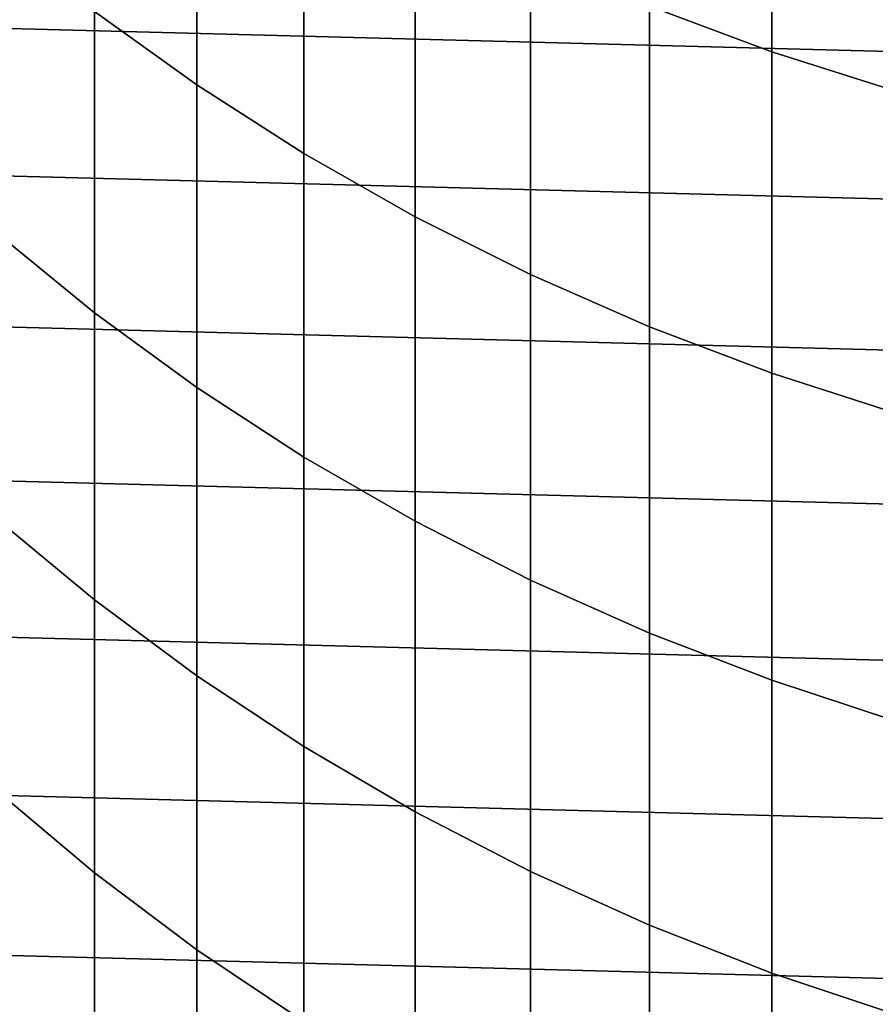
# Model space of a CAD drawing. Header units: metres. Extents: x -28 to 70, y -218 to 27.
# Tile 28 of 246: x -8.32 to -4.02, y -198.05 to -193.11. Entities that reach past the tile are written whole.
import ezdxf

# ---------------------------------------------------------------- set-up
doc = ezdxf.new("R2010")
doc.units = ezdxf.units.M
doc.layers.add('solid_10_261_002_XXX', color=7, linetype='CONTINUOUS')

msp = doc.modelspace()

# ---------------------------------------------------------------- linework, layer by layer
at = {"layer": 'solid_10_261_002_XXX'}
for points in [[(-5.156505, -191.36824, 414.842651), (-5.156505, -193.045212, 412.323578), (-4.543321, -193.274033, 412.471405), (-4.543321, -191.592926, 414.996704)], [(-7.941825, -191.490509, 411.318939), (-7.941825, -193.071182, 408.797852), (-7.428144, -193.440018, 409.022125), (-7.428144, -191.853073, 411.553223)], [(-4.543321, -191.592926, 414.996704), (-4.543321, -193.274033, 412.471405), (-3.915814, -193.473572, 412.600342), (-3.915814, -191.788864, 415.131042)], [(-7.428144, -191.853073, 411.553223), (-7.428144, -193.440018, 409.022125), (-6.891044, -193.78363, 409.231079), (-6.891044, -192.190842, 411.771484)], [(-6.891044, -192.190842, 411.771484), (-6.891044, -193.78363, 409.231079), (-6.332219, -194.100952, 409.424042), (-6.332219, -192.502777, 411.973053)], [(14.159966, -193.745605, 220.899994), (-13.810521, -193.013046, 220.899994), (-13.423374, -192.299973, 220.899994), (13.810521, -193.013046, 220.899994)], [(-6.332219, -192.502777, 411.973053), (-6.332219, -194.100952, 409.424042), (-5.753431, -194.390961, 409.600403), (-5.753431, -192.787857, 412.157257)], [(-8.430468, -192.678314, 408.558929), (-8.430468, -194.183167, 406.006409), (-7.941825, -194.582428, 406.234497), (-7.941825, -193.071182, 408.797852)], [(-5.753431, -192.787857, 412.157257), (-5.753431, -194.390961, 409.600403), (-5.156505, -194.652756, 409.759613), (-5.156505, -193.045212, 412.323578)], [(14.470504, -194.495331, 220.899994), (-14.159966, -193.745605, 220.899994), (-13.810521, -193.013046, 220.899994), (14.159966, -193.745605, 220.899994)], [(-5.156505, -193.045212, 412.323578), (-5.156505, -194.652756, 409.759613), (-4.543321, -194.885529, 409.901154), (-4.543321, -193.274033, 412.471405)], [(-7.941825, -193.071182, 408.797852), (-7.941825, -194.582428, 406.234497), (-7.428144, -194.957245, 406.448639), (-7.428144, -193.440018, 409.022125)], [(-4.543321, -193.274033, 412.471405), (-4.543321, -194.885529, 409.901154), (-3.915814, -195.088516, 410.024597), (-3.915814, -193.473572, 412.600342)], [(-7.428144, -193.440018, 409.022125), (-7.428144, -194.957245, 406.448639), (-6.891044, -195.306427, 406.648132), (-6.891044, -193.78363, 409.231079)], [(14.741282, -195.26001, 220.899994), (-14.470504, -194.495331, 220.899994), (-14.159966, -193.745605, 220.899994), (14.470504, -194.495331, 220.899994)], [(-6.891044, -193.78363, 409.231079), (-6.891044, -195.306427, 406.648132), (-6.332219, -195.628891, 406.832367), (-6.332219, -194.100952, 409.424042)], [(-6.332219, -194.100952, 409.424042), (-6.332219, -195.628891, 406.832367), (-5.753431, -195.923615, 407.000732), (-5.753431, -194.390961, 409.600403)], [(-8.430468, -194.183167, 406.006409), (-8.430468, -195.617737, 403.413727), (-7.941825, -196.023071, 403.630859), (-7.941825, -194.582428, 406.234497)], [(-5.753431, -194.390961, 409.600403), (-5.753431, -195.923615, 407.000732), (-5.156505, -196.189682, 407.15271), (-5.156505, -194.652756, 409.759613)], [(14.971889, -196.038467, 220.899994), (-14.741282, -195.26001, 220.899994), (-14.470504, -194.495331, 220.899994), (14.741282, -195.26001, 220.899994)], [(-7.941825, -194.582428, 406.234497), (-7.941825, -196.023071, 403.630859), (-7.428144, -196.403595, 403.834656), (-7.428144, -194.957245, 406.448639)], [(-5.156505, -194.652756, 409.759613), (-5.156505, -196.189682, 407.15271), (-4.543321, -196.426224, 407.287872), (-4.543321, -194.885529, 409.901154)], [(-4.543321, -194.885529, 409.901154), (-4.543321, -196.426224, 407.287872), (-3.915814, -196.632507, 407.405701), (-3.915814, -195.088516, 410.024597)], [(-7.428144, -194.957245, 406.448639), (-7.428144, -196.403595, 403.834656), (-6.891044, -196.758102, 404.024536), (-6.891044, -195.306427, 406.648132)], [(15.161278, -196.827393, 220.899994), (-14.971889, -196.038467, 220.899994), (-14.741282, -195.26001, 220.899994), (14.971889, -196.038467, 220.899994)], [(-6.891044, -195.306427, 406.648132), (-6.891044, -196.758102, 404.024536), (-6.332219, -197.085495, 404.19989), (-6.332219, -195.628891, 406.832367)], [(-8.430468, -195.617737, 403.413727), (-8.430468, -196.980942, 400.782837), (-7.941825, -197.392075, 400.9888), (-7.941825, -196.023071, 403.630859)], [(-6.332219, -195.628891, 406.832367), (-6.332219, -197.085495, 404.19989), (-5.753431, -197.384705, 404.360138), (-5.753431, -195.923615, 407.000732)], [(-5.753431, -195.923615, 407.000732), (-5.753431, -197.384705, 404.360138), (-5.156505, -197.6548, 404.504822), (-5.156505, -196.189682, 407.15271)], [(15.309128, -197.625046, 220.899994), (-15.161278, -196.827393, 220.899994), (-14.971889, -196.038467, 220.899994), (15.161278, -196.827393, 220.899994)], [(-7.941825, -196.023071, 403.630859), (-7.941825, -197.392075, 400.9888), (-7.428144, -197.778015, 401.182159), (-7.428144, -196.403595, 403.834656)], [(-5.156505, -196.189682, 407.15271), (-5.156505, -197.6548, 404.504822), (-4.543321, -197.894958, 404.633453), (-4.543321, -196.426224, 407.287872)], [(-7.428144, -196.403595, 403.834656), (-7.428144, -197.778015, 401.182159), (-6.891044, -198.137589, 401.362274), (-6.891044, -196.758102, 404.024536)], [(-4.543321, -196.426224, 407.287872), (-4.543321, -197.894958, 404.633453), (-3.915814, -198.104385, 404.745605), (-3.915814, -196.632507, 407.405701)], [(-6.891044, -196.758102, 404.024536), (-6.891044, -198.137589, 401.362274), (-6.332219, -198.469635, 401.528625), (-6.332219, -197.085495, 404.19989)], [(15.415094, -198.429962, 220.899994), (-15.309128, -197.625046, 220.899994), (-15.161278, -196.827393, 220.899994), (15.309128, -197.625046, 220.899994)], [(-8.430468, -196.980942, 400.782837), (-8.430468, -198.27179, 398.115723), (-7.941825, -198.688385, 398.310364), (-7.941825, -197.392075, 400.9888)], [(-6.332219, -197.085495, 404.19989), (-6.332219, -198.469635, 401.528625), (-5.753431, -198.773117, 401.680634), (-5.753431, -197.384705, 404.360138)], [(-7.941825, -197.392075, 400.9888), (-7.941825, -198.688385, 398.310364), (-7.428144, -199.079468, 398.493073), (-7.428144, -197.778015, 401.182159)], [(-5.753431, -197.384705, 404.360138), (-5.753431, -198.773117, 401.680634), (-5.156505, -199.047073, 401.817871), (-5.156505, -197.6548, 404.504822)], [(15.478722, -199.238312, 220.899994), (-15.415094, -198.429962, 220.899994), (-15.309128, -197.625046, 220.899994), (15.415094, -198.429962, 220.899994)], [(-5.156505, -197.6548, 404.504822), (-5.156505, -199.047073, 401.817871), (-4.543321, -199.290634, 401.939911), (-4.543321, -197.894958, 404.633453)], [(-7.428144, -197.778015, 401.182159), (-7.428144, -199.079468, 398.493073), (-6.891044, -199.443832, 398.66333), (-6.891044, -198.137589, 401.362274)], [(-4.543321, -197.894958, 404.633453), (-4.543321, -199.290634, 401.939911), (-3.915814, -199.503052, 402.046295), (-3.915814, -198.104385, 404.745605)]]:
    msp.add_3dface(points, dxfattribs=at)

doc.saveas('drawing.dxf')
